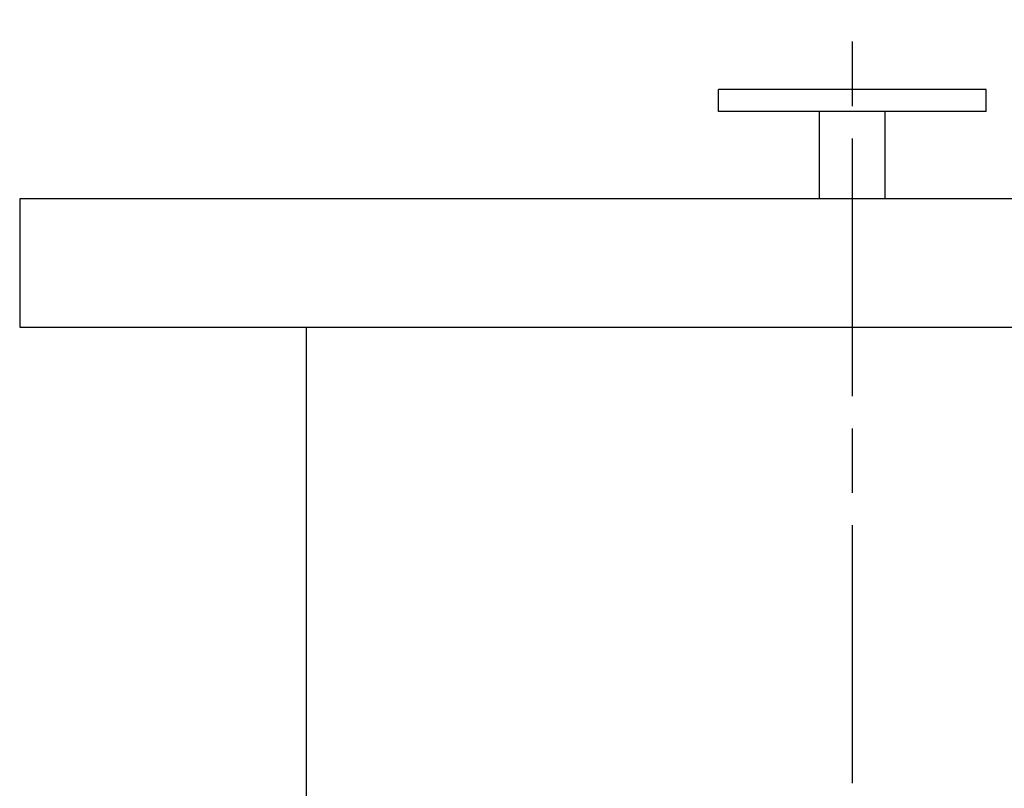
# Paper-space layout 'Layout1' of a CAD drawing. Extents: x -3.05 to 3.05, y -0.26 to 5.38.
# Tile 8 of 9: x -3.05 to 0.56, y 2.56 to 5.38. Entities that reach past the tile are written whole.
import ezdxf

# ---------------------------------------------------------------- set-up
doc = ezdxf.new("R2010")
doc.units = 0
doc.header["$MEASUREMENT"] = 0
doc.linetypes.add('CHAIN', pattern=[0.7087, 0.4724, -0.0591, 0.1181, -0.0591])
doc.layers.get('0').update_dxf_attribs({"linetype": 'CONTINUOUS'})

psp = doc.layouts.get("Layout1")

# ---------------------------------------------------------------- linework, layer by layer
at = {"linetype": 'CHAIN', "ltscale": 2}
psp.add_line((0, -0.2559), (0, 5.3759), dxfattribs=at)
for p, q in [((0.49, 5.12), (-0.49, 5.12)), ((-0.49, 5.04), (-0.49, 5.12)), ((0.49, 5.04), (0.49, 5.12)), ((0.49, 5.04), (-0.49, 5.04)), ((-0.12, 4.72), (-0.12, 5.04)), ((0.12, 4.72), (0.12, 5.04)), ((-3.05, 4.72), (-3.05, 4.25)), ((3.05, 4.72), (-3.05, 4.72)), ((-3.05, 4.25), (3.05, 4.25)), ((-2, 0), (-2, 4.25))]:
    psp.add_line(p, q)

doc.saveas('drawing.dxf')
